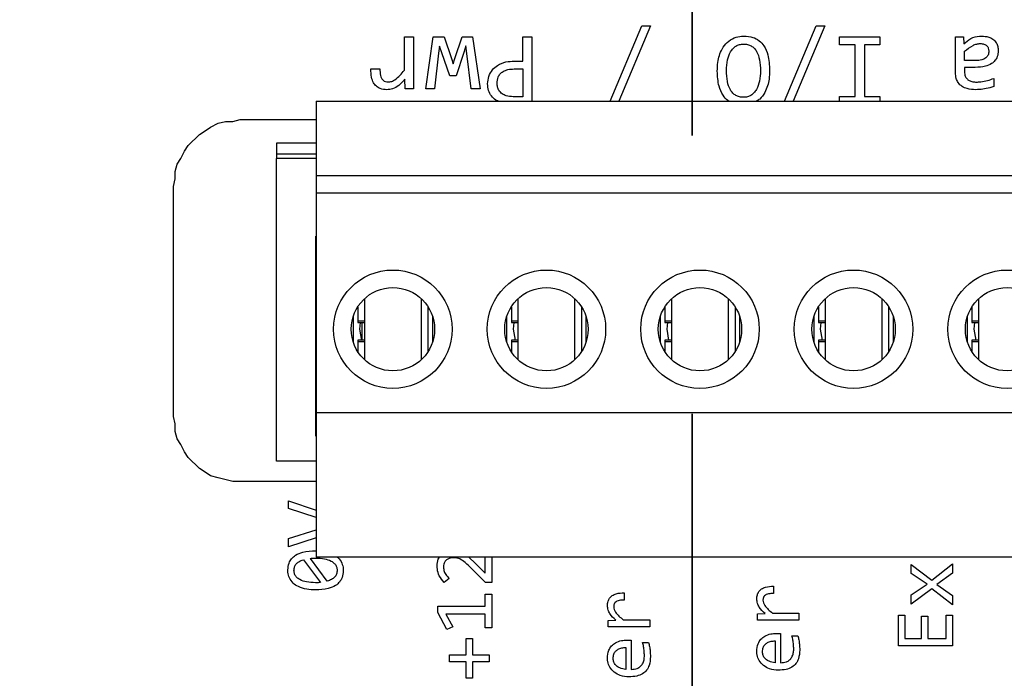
# Model space of a CAD drawing. Header units: millimetres. Extents: x 0 to 420, y 0 to 297.
# Tile 126 of 145: x 207.44 to 211.92, y 193.72 to 196.72. Entities that reach past the tile are written whole.
import ezdxf

# ---------------------------------------------------------------- set-up
doc = ezdxf.new("R2010")
doc.units = ezdxf.units.MM
doc.linetypes.add('PHANTOM', pattern=[12.7, 6.35, -1.27, 1.27, -1.27, 1.27, -1.27])
doc.styles.add('SLDTEXTSTYLE0', font='TXT', dxfattribs={"width": 0.75})
doc.dimstyles.new('SLDDIMSTYLE0', dxfattribs={"dimtxt": 3.5, "dimasz": 3.302, "dimexe": 0, "dimexo": 0.0625, "dimgap": 0.875, "dimtad": 1, "dimlfac": 5, "dimrnd": 1e-09, "dimzin": 12, "dimdsep": 46, "dimtxsty": 'SLDTEXTSTYLE0', "dimsah": 1, "dimcen": 0.09, "dimadec": 0, "dimazin": 3, "dimtfac": 1, "dimtofl": 0, "dimtmove": 0, "dimatfit": 3, "dimfxl": 1, "dimfrac": 2, "dimtolj": 1, "dimtzin": 12, "dimarcsym": 0})

# ---------------------------------------------------------------- blocks, each defined once
blk = doc.blocks.new('_D_2')
at = {"color": 7, "linetype": 'Continuous', "lineweight": 18}
for p, q in [((185.436, 191.7553), (185.436, 250.8462)), ((235.436, 223.7553), (235.436, 250.8462)), ((235.436, 249.8462), (185.436, 249.8462))]:
    blk.add_line(p, q, dxfattribs=at)
for points in [[(185.436, 249.8462), (188.738, 249.3382), (188.738, 250.3542)], [(235.436, 249.8462), (232.134, 250.3542), (232.134, 249.3382)]]:
    blk.add_solid(points, dxfattribs=at)
at = {"color": 7, "linetype": 'Continuous', "lineweight": 18, "insert": (206.5569, 254.3579), "char_height": 3.5, "attachment_point": 1, "style": 'SLDTEXTSTYLE0'}
blk.add_mtext('250', dxfattribs=at)
blk = doc.blocks.new('_D_5')
at = {"color": 7, "linetype": 'Continuous', "lineweight": 18}
for p, q in [((186.436, 221.3553), (271.0027, 221.3553)), ((270.0027, 160.1553), (270.0027, 221.3553)), ((186.436, 160.1553), (271.0027, 160.1553))]:
    blk.add_line(p, q, dxfattribs=at)
for points in [[(270.0027, 221.3553), (269.4947, 218.0533), (270.5107, 218.0533)], [(270.0027, 160.1553), (270.5107, 163.4573), (269.4947, 163.4573)]]:
    blk.add_solid(points, dxfattribs=at)
at = {"color": 7, "linetype": 'Continuous', "lineweight": 18, "insert": (265.491, 186.8762), "char_height": 3.5, "attachment_point": 1, "rotation": 90, "style": 'SLDTEXTSTYLE0'}
blk.add_mtext('306', dxfattribs=at)

msp = doc.modelspace()

# ---------------------------------------------------------------- linework, layer by layer
at = {"color": 7, "linetype": 'PHANTOM', "lineweight": 35}
msp.add_line((210.5017, 243.1863), (210.5017, 142.4764), dxfattribs=at)
at = {"color": 7, "linetype": 'Continuous', "lineweight": 25}
for p, q in [((210.1274, 196.3523), (210.2723, 196.696)), ((210.3114, 196.696), (210.1666, 196.3523)), ((210.2723, 196.696), (210.3114, 196.696)), ((210.9225, 196.3523), (211.0673, 196.696)), ((211.1064, 196.696), (210.9616, 196.3523)), ((211.0673, 196.696), (211.1064, 196.696)), ((209.1896, 196.6453), (209.2309, 196.6453)), ((209.1896, 196.4938), (209.1896, 196.6453)), ((209.2309, 196.6453), (209.2309, 196.4093)), ((209.2868, 196.4093), (209.3213, 196.6453)), ((209.3213, 196.6453), (209.3709, 196.6453)), ((209.3709, 196.6453), (209.405, 196.5464)), ((209.4196, 196.5478), (209.4524, 196.6453)), ((209.4524, 196.6453), (209.5006, 196.6453)), ((209.5006, 196.6453), (209.5345, 196.4093)), ((209.7293, 196.6453), (209.7712, 196.6453)), ((209.7293, 196.5352), (209.7293, 196.6453)), ((209.7712, 196.6453), (209.7712, 196.3523)), ((211.1739, 196.6453), (211.3579, 196.6453)), ((211.1739, 196.6095), (211.1739, 196.6453)), ((211.3579, 196.6453), (211.3579, 196.6095)), ((211.7023, 196.6453), (211.7389, 196.6453)), ((211.7023, 196.4825), (211.7023, 196.6453)), ((211.7389, 196.6453), (211.7398, 196.6137)), ((209.3491, 196.604), (209.3458, 196.571)), ((209.3599, 196.5729), (209.3491, 196.604)), ((209.4706, 196.6054), (209.4607, 196.5743)), ((209.475, 196.5696), (209.4706, 196.6054)), ((211.2447, 196.6095), (211.1739, 196.6095)), ((211.2447, 196.3732), (211.2447, 196.6095)), ((211.2871, 196.6095), (211.2871, 196.3732)), ((211.3579, 196.6095), (211.2871, 196.6095)), ((209.3458, 196.571), (209.3273, 196.4093)), ((209.3968, 196.4679), (209.3599, 196.5729)), ((209.4607, 196.5743), (209.4262, 196.4679)), ((209.4946, 196.4093), (209.475, 196.5696)), ((211.7433, 196.5379), (211.7433, 196.5798)), ((209.405, 196.5464), (209.4116, 196.5225)), ((209.4116, 196.5225), (209.4196, 196.5478)), ((209.6913, 196.5352), (209.7293, 196.5352)), ((211.7954, 196.5379), (211.7433, 196.5379)), ((209.037, 196.4993), (209.0783, 196.4993)), ((209.4262, 196.4679), (209.3968, 196.4679)), ((209.6902, 196.4993), (209.7293, 196.4993)), ((209.7293, 196.4993), (209.7293, 196.3726)), ((211.7433, 196.5065), (211.7433, 196.4858)), ((211.7924, 196.5065), (211.7433, 196.5065)), ((209.1935, 196.4093), (209.1924, 196.4528)), ((211.8772, 196.4566), (211.8772, 196.4197)), ((209.2309, 196.4093), (209.1935, 196.4093)), ((209.3273, 196.4093), (209.2868, 196.4093)), ((209.5345, 196.4093), (209.4946, 196.4093)), ((208.7873, 196.3523), (214.3873, 196.3523)), ((208.7873, 196.3523), (208.7873, 196.0123)), ((209.7293, 196.3726), (209.6863, 196.3726)), ((211.1739, 196.3732), (211.2447, 196.3732)), ((211.1739, 196.3523), (211.1739, 196.3732)), ((211.2871, 196.3732), (211.3579, 196.3732)), ((211.3579, 196.3732), (211.3579, 196.3523)), ((208.3063, 196.2346), (208.3402, 196.2516)), ((208.3402, 196.2516), (208.374, 196.26)), ((208.374, 196.26), (208.4079, 196.26)), ((208.4079, 196.26), (208.4418, 196.2685)), ((208.4418, 196.2685), (208.7873, 196.2685)), ((208.2047, 196.15), (208.2555, 196.2008)), ((208.2555, 196.2008), (208.2809, 196.2177)), ((208.2809, 196.2177), (208.3063, 196.2346)), ((208.7873, 196.1607), (208.6065, 196.1607)), ((208.6065, 196.1607), (208.6065, 196.1107)), ((208.1708, 196.0907), (208.1878, 196.1246)), ((208.1878, 196.1246), (208.2047, 196.15)), ((208.6065, 196.1107), (208.6065, 196.0907)), ((208.7873, 196.1107), (208.6065, 196.1107)), ((208.1454, 196.0314), (208.1539, 196.0653)), ((208.1539, 196.0653), (208.1708, 196.0907)), ((208.6065, 194.7107), (208.6065, 196.0907)), ((208.1454, 195.9976), (208.1454, 196.0314)), ((208.137, 195.9637), (208.1454, 195.9976)), ((214.3873, 196.0123), (208.7873, 196.0123)), ((208.7873, 196.0123), (208.7873, 195.9323)), ((208.137, 194.9138), (208.137, 195.9637)), ((208.7873, 195.9323), (208.7873, 194.9323)), ((214.3873, 195.9323), (208.7873, 195.9323)), ((208.7865, 195.7374), (208.7873, 195.7374)), ((208.7865, 194.8239), (208.7865, 195.7374)), ((208.7865, 195.7107), (208.7873, 195.7107)), ((209.0073, 195.4509), (209.0073, 195.1737)), ((209.2673, 195.1737), (209.2673, 195.4509)), ((209.7073, 195.4509), (209.7073, 195.1737)), ((209.9673, 195.1737), (209.9673, 195.4509)), ((210.4073, 195.4509), (210.4073, 195.1737)), ((210.6673, 195.1737), (210.6673, 195.4509)), ((211.1073, 195.4509), (211.1073, 195.1737)), ((211.3673, 195.1737), (211.3673, 195.4509)), ((211.8073, 195.4509), (211.8073, 195.1737)), ((208.9773, 195.4148), (208.9773, 195.3489)), ((209.2973, 195.4148), (209.2973, 195.2098)), ((209.6773, 195.4148), (209.6773, 195.3489)), ((209.9973, 195.4148), (209.9973, 195.2098)), ((210.3773, 195.4148), (210.3773, 195.3489)), ((210.6973, 195.4148), (210.6973, 195.2098)), ((211.0773, 195.4148), (211.0773, 195.3489)), ((211.3973, 195.4148), (211.3973, 195.2098)), ((211.7773, 195.4148), (211.7773, 195.3489)), ((208.9573, 195.2515), (208.9573, 195.3731)), ((208.9773, 195.3489), (208.9773, 195.3423)), ((208.9773, 195.3423), (209.0073, 195.3423)), ((208.9965, 195.3423), (208.9965, 195.2623)), ((209.3173, 195.3731), (209.3173, 195.2515)), ((209.6573, 195.2515), (209.6573, 195.3731)), ((209.6773, 195.3489), (209.6773, 195.3423)), ((209.6773, 195.3423), (209.7073, 195.3423)), ((210.0173, 195.3731), (210.0173, 195.2515)), ((210.3573, 195.2515), (210.3573, 195.3731)), ((210.3773, 195.3489), (210.3773, 195.3423)), ((210.3773, 195.3423), (210.4073, 195.3423)), ((210.7173, 195.3731), (210.7173, 195.2515)), ((211.0573, 195.2515), (211.0573, 195.3731)), ((211.0773, 195.3489), (211.0773, 195.3423)), ((211.0773, 195.3423), (211.1073, 195.3423)), ((211.4173, 195.3731), (211.4173, 195.2515)), ((211.7573, 195.2515), (211.7573, 195.3731)), ((211.7773, 195.3489), (211.7773, 195.3423)), ((211.7773, 195.3423), (211.8073, 195.3423)), ((209.0073, 195.2623), (208.9773, 195.2623)), ((208.9773, 195.2623), (208.9773, 195.2557)), ((208.9773, 195.2557), (208.9773, 195.2098)), ((209.7073, 195.2623), (209.6773, 195.2623)), ((209.6773, 195.2623), (209.6773, 195.2557)), ((209.6773, 195.2557), (209.6773, 195.2098)), ((210.4073, 195.2623), (210.3773, 195.2623)), ((210.3773, 195.2623), (210.3773, 195.2557)), ((210.3773, 195.2557), (210.3773, 195.2098)), ((211.1073, 195.2623), (211.0773, 195.2623)), ((211.0773, 195.2623), (211.0773, 195.2557)), ((211.0773, 195.2557), (211.0773, 195.2098)), ((211.8073, 195.2623), (211.7773, 195.2623)), ((211.7773, 195.2623), (211.7773, 195.2557)), ((211.7773, 195.2557), (211.7773, 195.2098)), ((208.1454, 194.88), (208.137, 194.9138)), ((208.7873, 194.9323), (214.3873, 194.9323)), ((208.7873, 194.9323), (208.7873, 194.2723)), ((208.1454, 194.8461), (208.1454, 194.88)), ((208.7865, 194.8507), (208.7873, 194.8507)), ((208.1539, 194.8122), (208.1454, 194.8461)), ((208.1708, 194.7868), (208.1539, 194.8122)), ((208.7873, 194.8239), (208.7865, 194.8239)), ((208.1878, 194.753), (208.1708, 194.7868)), ((208.2047, 194.7276), (208.1878, 194.753)), ((208.2555, 194.6768), (208.2047, 194.7276)), ((208.2809, 194.6598), (208.2555, 194.6768)), ((208.7873, 194.7107), (208.6065, 194.7107)), ((208.3063, 194.6429), (208.2809, 194.6598)), ((208.3402, 194.6344), (208.3063, 194.6429)), ((208.4079, 194.6175), (208.3402, 194.6344)), ((208.7873, 194.6175), (208.4079, 194.6175)), ((208.662, 194.5297), (208.7873, 194.487)), ((208.662, 194.4938), (208.662, 194.5297)), ((208.7873, 194.4536), (208.662, 194.4938)), ((208.662, 194.3569), (208.7873, 194.3971)), ((208.7873, 194.3608), (208.662, 194.3192)), ((208.662, 194.3192), (208.662, 194.3569)), ((208.8383, 194.163), (208.7612, 194.267)), ((214.3873, 194.2723), (208.7873, 194.2723)), ((209.4833, 194.2723), (209.5139, 194.2436)), ((209.5573, 194.1991), (209.5573, 194.2723)), ((209.5886, 194.2723), (209.5886, 194.1566)), ((208.7299, 194.2608), (208.8068, 194.1566)), ((209.5139, 194.2436), (209.5573, 194.1991)), ((211.4998, 194.2391), (211.5945, 194.1681)), ((211.4998, 194.1985), (211.4998, 194.2391)), ((211.5945, 194.1681), (211.6886, 194.2421)), ((211.6886, 194.2421), (211.6886, 194.1987)), ((209.3933, 194.1755), (209.3715, 194.1575)), ((209.5593, 194.1566), (209.496, 194.22)), ((211.5725, 194.1498), (211.4998, 194.1985)), ((211.6886, 194.1987), (211.6168, 194.1476)), ((209.5886, 194.1566), (209.5593, 194.1566)), ((210.8718, 194.1396), (210.8718, 194.1065)), ((211.4998, 194.1), (211.5725, 194.1498)), ((211.6168, 194.1476), (211.6886, 194.0971)), ((209.5582, 194.1043), (209.5886, 194.1043)), ((209.5582, 194.0495), (209.5582, 194.1043)), ((209.5886, 194.1043), (209.5886, 193.9499)), ((210.1912, 194.1094), (210.1912, 194.0763)), ((211.5939, 194.1282), (211.4998, 194.0581)), ((211.4998, 194.0581), (211.4998, 194.1)), ((211.6886, 194.0548), (211.5939, 194.1282)), ((211.6886, 194.0971), (211.6886, 194.0548)), ((209.3416, 194.0204), (209.3416, 194.0495)), ((209.3416, 194.0495), (209.5582, 194.0495)), ((209.3828, 193.9421), (209.3416, 194.0204)), ((209.3786, 194.0131), (209.4105, 193.9543)), ((209.5582, 194.0131), (209.3786, 194.0131)), ((209.5582, 193.9499), (209.5582, 194.0131)), ((210.7998, 194.0144), (210.8346, 194.0153)), ((210.7998, 193.9845), (210.7998, 194.0144)), ((210.8674, 194.0175), (210.9886, 194.0175)), ((210.9886, 194.0175), (210.9886, 193.9845)), ((211.4427, 194.0074), (211.4709, 194.0074)), ((211.4427, 193.8675), (211.4427, 194.0074)), ((211.4709, 194.0074), (211.4709, 193.901)), ((211.5471, 194.0032), (211.5754, 194.0032)), ((211.5471, 193.901), (211.5471, 194.0032)), ((211.5754, 194.0032), (211.5754, 193.901)), ((211.66, 194.0074), (211.6886, 194.0074)), ((211.66, 193.901), (211.66, 194.0074)), ((211.6886, 194.0074), (211.6886, 193.8675)), ((209.4105, 193.9543), (209.3828, 193.9421)), ((210.1191, 193.9842), (210.1539, 193.9851)), ((210.1191, 193.9542), (210.1191, 193.9842)), ((210.308, 193.9542), (210.1191, 193.9542)), ((210.1868, 193.9873), (210.308, 193.9873)), ((210.308, 193.9873), (210.308, 193.9542)), ((210.9886, 193.9845), (210.7998, 193.9845)), ((209.5886, 193.9499), (209.5582, 193.9499)), ((210.9047, 193.9236), (210.9047, 193.7907)), ((210.9565, 193.9142), (210.9833, 193.9142)), ((209.4716, 193.9011), (209.5002, 193.9011)), ((209.4716, 193.8271), (209.4716, 193.9011)), ((209.5002, 193.9011), (209.5002, 193.8271)), ((210.224, 193.8934), (210.224, 193.7605)), ((210.2758, 193.8839), (210.3027, 193.8839)), ((210.8795, 193.8901), (210.8795, 193.7907)), ((211.6886, 193.8675), (211.4427, 193.8675)), ((211.4709, 193.901), (211.5471, 193.901)), ((211.5754, 193.901), (211.66, 193.901)), ((209.3953, 193.7947), (209.3953, 193.8271)), ((209.3953, 193.8271), (209.4716, 193.8271)), ((209.5002, 193.8271), (209.5769, 193.8271)), ((209.5769, 193.8271), (209.5769, 193.7947)), ((210.1989, 193.8599), (210.1989, 193.7605)), ((209.4716, 193.7947), (209.3953, 193.7947)), ((209.4716, 193.7206), (209.4716, 193.7947)), ((209.5002, 193.7947), (209.5002, 193.7206)), ((209.5769, 193.7947), (209.5002, 193.7947)), ((209.5002, 193.7206), (209.4716, 193.7206))]:
    msp.add_line(p, q, dxfattribs=at)
at = {"color": 1, "linetype": 'Continuous', "lineweight": 25}
for p, q in [((208.7873, 196.0907), (208.6065, 196.0907)), ((209.0073, 195.3489), (208.9773, 195.3489)), ((209.7073, 195.3489), (209.6773, 195.3489)), ((210.4073, 195.3489), (210.3773, 195.3489)), ((211.1073, 195.3489), (211.0773, 195.3489)), ((211.8073, 195.3489), (211.7773, 195.3489)), ((208.9773, 195.2557), (209.0073, 195.2557)), ((209.6773, 195.2557), (209.7073, 195.2557)), ((210.3773, 195.2557), (210.4073, 195.2557)), ((211.0773, 195.2557), (211.1073, 195.2557)), ((211.7773, 195.2557), (211.8073, 195.2557))]:
    msp.add_line(p, q, dxfattribs=at)
at = {"color": 7, "linetype": 'Continuous', "lineweight": 25, "flags": 128}
for points in [[(208.9965, 195.2606), (208.9873, 195.3123), (208.9903, 195.3423)], [(209.6959, 195.2623), (209.6873, 195.3123), (209.6903, 195.3423)], [(210.3959, 195.2623), (210.3873, 195.3123), (210.3903, 195.3423)], [(211.0959, 195.2623), (211.0873, 195.3123), (211.0903, 195.3423)], [(211.7959, 195.2623), (211.7873, 195.3123), (211.7903, 195.3423)]]:
    msp.add_lwpolyline(points, dxfattribs=at)
at = {"color": 7, "linetype": 'Continuous', "lineweight": 25}
for centre, radius in [((209.1373, 195.3123), 0.27), ((209.8373, 195.3123), 0.27), ((210.5373, 195.3123), 0.27), ((211.2373, 195.3123), 0.27), ((211.9373, 195.3123), 0.27), ((209.1373, 195.3123), 0.19), ((209.8373, 195.3123), 0.19), ((210.5373, 195.3123), 0.19), ((211.2373, 195.3123), 0.19), ((211.9373, 195.3123), 0.19)]:
    msp.add_circle(centre, radius, dxfattribs=at)
for points, knots in [([(210.6163, 196.4894), (210.6168, 196.5028), (210.6178, 196.5373), (210.6319, 196.5837), (210.6597, 196.6221), (210.6916, 196.6423), (210.7192, 196.649), (210.7344, 196.6494), (210.7381, 196.6495)], [0, 0, 0, 0, 0.177791, 0.45959, 0.628399, 0.798286, 0.950276, 1, 1, 1, 1]), ([(210.7381, 196.6495), (210.7517, 196.6485), (210.7761, 196.6468), (210.8078, 196.6298), (210.8326, 196.6025), (210.8519, 196.5559), (210.8538, 196.517), (210.8549, 196.493)], [0, 0, 0, 0, 0.183015, 0.329082, 0.475179, 0.676052, 1, 1, 1, 1]), ([(211.7398, 196.6137), (211.75, 196.6226), (211.7706, 196.6405), (211.8009, 196.6489), (211.8176, 196.6494), (211.8208, 196.6495)], [0, 0, 0, 0, 0.445562, 0.895712, 1, 1, 1, 1]), ([(211.8208, 196.6495), (211.8318, 196.6488), (211.8502, 196.6478), (211.8737, 196.6363), (211.8883, 196.6207), (211.8959, 196.6017), (211.8966, 196.5888), (211.8971, 196.5823)], [0, 0, 0, 0, 0.2856768, 0.4754075, 0.6668565, 0.8285594, 1, 1, 1, 1]), ([(210.6582, 196.4925), (210.6589, 196.5086), (210.6601, 196.538), (210.6722, 196.5722), (210.687, 196.5929), (210.7008, 196.6044), (210.7174, 196.6119), (210.7296, 196.6127), (210.7359, 196.6131)], [0, 0, 0, 0, 0.300606, 0.5491, 0.665649, 0.773467, 0.882143, 1, 1, 1, 1]), ([(210.7359, 196.6131), (210.7421, 196.6128), (210.7541, 196.6121), (210.7709, 196.6053), (210.7849, 196.5942), (210.7999, 196.5736), (210.8113, 196.5381), (210.8124, 196.5078), (210.813, 196.4908)], [0, 0, 0, 0, 0.1146731, 0.2209126, 0.3269741, 0.4412088, 0.6863856, 1, 1, 1, 1]), ([(211.7433, 196.5798), (211.7556, 196.5898), (211.7726, 196.6036), (211.7979, 196.6137), (211.8091, 196.6148), (211.8141, 196.6153)], [0, 0, 0, 0, 0.583999, 0.811516, 1, 1, 1, 1]), ([(211.8141, 196.6153), (211.8202, 196.615), (211.8289, 196.6145), (211.8391, 196.6098), (211.8448, 196.6054), (211.849, 196.6002), (211.8529, 196.5923), (211.8535, 196.5855), (211.8538, 196.5809)], [0, 0, 0, 0, 0.304363, 0.43455, 0.557565, 0.663002, 0.768992, 1, 1, 1, 1]), ([(211.8971, 196.5823), (211.8963, 196.5732), (211.895, 196.557), (211.8829, 196.5367), (211.8644, 196.5207), (211.8335, 196.5083), (211.8079, 196.5072), (211.7924, 196.5065)], [0, 0, 0, 0, 0.184652, 0.329876, 0.474712, 0.682178, 1, 1, 1, 1]), ([(211.8538, 196.5809), (211.8537, 196.5777), (211.8534, 196.5716), (211.8507, 196.5629), (211.8462, 196.5555), (211.8398, 196.5491), (211.8314, 196.544), (211.8166, 196.5388), (211.8042, 196.5383), (211.7954, 196.5379)], [0, 0, 0, 0, 0.116516, 0.223432, 0.326255, 0.431113, 0.549902, 0.681589, 1, 1, 1, 1]), ([(209.5692, 196.4321), (209.5703, 196.4434), (209.5725, 196.4661), (209.5894, 196.4957), (209.6166, 196.5188), (209.6517, 196.5333), (209.6783, 196.5346), (209.6913, 196.5352)], [0, 0, 0, 0, 0.189396, 0.379251, 0.553483, 0.783858, 1, 1, 1, 1]), ([(209.11, 196.4048), (209.0996, 196.4056), (209.0823, 196.407), (209.0615, 196.4196), (209.0471, 196.4374), (209.0375, 196.4648), (209.0372, 196.4866), (209.037, 196.4993)], [0, 0, 0, 0, 0.226452, 0.374478, 0.522484, 0.721767, 1, 1, 1, 1]), ([(209.0783, 196.4993), (209.0784, 196.4895), (209.0785, 196.4754), (209.0843, 196.4575), (209.0922, 196.4474), (209.1035, 196.441), (209.1117, 196.4404), (209.116, 196.4401)], [0, 0, 0, 0, 0.365562, 0.529049, 0.694461, 0.837321, 1, 1, 1, 1]), ([(209.116, 196.4401), (209.1215, 196.4406), (209.1325, 196.4417), (209.1511, 196.4524), (209.1702, 196.47), (209.1831, 196.4858), (209.1896, 196.4938)], [0, 0, 0, 0, 0.172514, 0.350225, 0.67064, 1, 1, 1, 1]), ([(209.6127, 196.4338), (209.6134, 196.4434), (209.6145, 196.4589), (209.6256, 196.4775), (209.6409, 196.4899), (209.6632, 196.4981), (209.6807, 196.4989), (209.6902, 196.4993)], [0, 0, 0, 0, 0.247931, 0.396839, 0.545871, 0.754592, 1, 1, 1, 1]), ([(210.67, 196.3523), (210.6682, 196.3533), (210.6565, 196.3592), (210.6387, 196.3825), (210.6191, 196.4278), (210.6174, 196.4662), (210.6163, 196.4894)], [0, 0, 0, 0, 0.041324, 0.256165, 0.549371, 1, 1, 1, 1]), ([(210.7359, 196.3701), (210.7296, 196.3705), (210.7174, 196.3712), (210.7005, 196.3779), (210.6863, 196.3891), (210.6714, 196.4098), (210.6599, 196.4452), (210.6588, 196.4755), (210.6582, 196.4925)], [0, 0, 0, 0, 0.116028, 0.223063, 0.329434, 0.443657, 0.688708, 1, 1, 1, 1]), ([(210.813, 196.4908), (210.8123, 196.4751), (210.8109, 196.4458), (210.7993, 196.4112), (210.7842, 196.3899), (210.7702, 196.3784), (210.7538, 196.3713), (210.742, 196.3705), (210.7359, 196.3701)], [0, 0, 0, 0, 0.294312, 0.549959, 0.670014, 0.779476, 0.886558, 1, 1, 1, 1]), ([(210.8549, 196.493), (210.8545, 196.4796), (210.8534, 196.4448), (210.8389, 196.3991), (210.8159, 196.3646), (210.7994, 196.3553), (210.794, 196.3523)], [0, 0, 0, 0, 0.250137, 0.649418, 0.885372, 1, 1, 1, 1]), ([(211.7946, 196.4048), (211.7811, 196.4056), (211.7593, 196.4067), (211.7313, 196.4186), (211.7141, 196.4354), (211.7037, 196.4578), (211.7028, 196.4737), (211.7023, 196.4825)], [0, 0, 0, 0, 0.294196, 0.473046, 0.653477, 0.80812, 1, 1, 1, 1]), ([(211.7433, 196.4858), (211.7439, 196.4794), (211.7448, 196.4682), (211.7534, 196.4546), (211.7652, 196.445), (211.7808, 196.4402), (211.7921, 196.4398), (211.7976, 196.4396)], [0, 0, 0, 0, 0.237518, 0.409463, 0.58153, 0.793858, 1, 1, 1, 1]), ([(209.1924, 196.4528), (209.1834, 196.4428), (209.1673, 196.4249), (209.1381, 196.4078), (209.1187, 196.4058), (209.11, 196.4048)], [0, 0, 0, 0, 0.409095, 0.734254, 1, 1, 1, 1]), ([(209.6194, 196.3523), (209.6152, 196.3538), (209.6021, 196.3583), (209.5855, 196.3755), (209.5711, 196.4014), (209.5699, 196.4215), (209.5692, 196.4321)], [0, 0, 0, 0, 0.132584, 0.409147, 0.685942, 1, 1, 1, 1]), ([(209.6863, 196.3726), (209.6751, 196.3733), (209.6572, 196.3743), (209.6345, 196.3851), (209.6206, 196.3994), (209.6137, 196.4167), (209.613, 196.4282), (209.6127, 196.4338)], [0, 0, 0, 0, 0.306697, 0.494197, 0.683188, 0.844482, 1, 1, 1, 1]), ([(211.8772, 196.4197), (211.8709, 196.4176), (211.8545, 196.4122), (211.8268, 196.4063), (211.8054, 196.4054), (211.7946, 196.4048)], [0, 0, 0, 0, 0.237324, 0.61533, 1, 1, 1, 1]), ([(211.7976, 196.4396), (211.8043, 196.4398), (211.8212, 196.4403), (211.8481, 196.446), (211.8674, 196.4531), (211.8772, 196.4566)], [0, 0, 0, 0, 0.244627, 0.618564, 1, 1, 1, 1]), ([(208.6585, 194.2141), (208.6594, 194.2247), (208.6609, 194.2432), (208.6745, 194.2664), (208.6961, 194.2846), (208.7336, 194.2994), (208.7654, 194.3007), (208.785, 194.3016)], [0, 0, 0, 0, 0.1814695, 0.3172023, 0.4527165, 0.663295, 1, 1, 1, 1]), ([(208.7612, 194.267), (208.7645, 194.2673), (208.7703, 194.2679), (208.7786, 194.2685), (208.7836, 194.2685), (208.7861, 194.2685)], [0, 0, 0, 0, 0.400672, 0.700106, 1, 1, 1, 1]), ([(208.7861, 194.2685), (208.7995, 194.268), (208.8235, 194.2671), (208.8525, 194.2579), (208.8703, 194.2455), (208.8798, 194.2324), (208.883, 194.2208), (208.8832, 194.2141), (208.8832, 194.2123)], [0, 0, 0, 0, 0.321971, 0.577085, 0.717888, 0.837925, 0.958173, 1, 1, 1, 1]), ([(208.8838, 194.2723), (208.8851, 194.2715), (208.8945, 194.2652), (208.9052, 194.247), (208.9109, 194.2258), (208.9112, 194.2137), (208.9112, 194.2104)], [0, 0, 0, 0, 0.063979, 0.484014, 0.855978, 1, 1, 1, 1]), ([(209.3391, 194.2317), (209.3396, 194.2426), (209.3403, 194.2572), (209.3479, 194.2693), (209.3499, 194.2723)], [0, 0, 0, 0, 0.747234, 1, 1, 1, 1]), ([(209.4132, 194.2699), (209.4064, 194.2693), (209.3953, 194.2684), (209.3816, 194.261), (209.3735, 194.2516), (209.3689, 194.2399), (209.3684, 194.2317), (209.3682, 194.2273)], [0, 0, 0, 0, 0.289871, 0.470388, 0.652299, 0.811018, 1, 1, 1, 1]), ([(209.496, 194.22), (209.4866, 194.2294), (209.47, 194.2459), (209.4448, 194.2649), (209.425, 194.2696), (209.4153, 194.2698), (209.4132, 194.2699)], [0, 0, 0, 0, 0.402415, 0.705995, 0.937104, 1, 1, 1, 1]), ([(208.6864, 194.2123), (208.6869, 194.2179), (208.6879, 194.2285), (208.6964, 194.2421), (208.7102, 194.2539), (208.7224, 194.2582), (208.7299, 194.2608)], [0, 0, 0, 0, 0.2339202, 0.4514784, 0.6644072, 1, 1, 1, 1]), ([(209.3715, 194.1575), (209.3631, 194.167), (209.3478, 194.1845), (209.3398, 194.2119), (209.3393, 194.227), (209.3391, 194.2317)], [0, 0, 0, 0, 0.455564, 0.829208, 1, 1, 1, 1]), ([(209.3682, 194.2273), (209.3688, 194.2205), (209.37, 194.2068), (209.3802, 194.1893), (209.3891, 194.1799), (209.3933, 194.1755)], [0, 0, 0, 0, 0.342724, 0.690304, 1, 1, 1, 1]), ([(208.785, 194.1229), (208.7716, 194.1234), (208.7447, 194.1245), (208.7092, 194.1349), (208.6813, 194.1531), (208.6645, 194.1765), (208.6589, 194.1983), (208.6586, 194.2105), (208.6585, 194.2141)], [0, 0, 0, 0, 0.228896, 0.458846, 0.62401, 0.790338, 0.938507, 1, 1, 1, 1]), ([(208.7839, 194.1559), (208.7704, 194.1564), (208.7464, 194.1573), (208.7173, 194.1665), (208.6995, 194.1789), (208.69, 194.1919), (208.6867, 194.2036), (208.6865, 194.2105), (208.6864, 194.2123)], [0, 0, 0, 0, 0.320824, 0.576212, 0.716277, 0.835543, 0.955023, 1, 1, 1, 1]), ([(208.9112, 194.2104), (208.9103, 194.1998), (208.9088, 194.1813), (208.895, 194.1581), (208.8735, 194.1399), (208.8361, 194.125), (208.8044, 194.1237), (208.785, 194.1229)], [0, 0, 0, 0, 0.1808786, 0.3176864, 0.454189, 0.6647568, 1, 1, 1, 1]), ([(208.8832, 194.2123), (208.8827, 194.2064), (208.8818, 194.1952), (208.8719, 194.1804), (208.8572, 194.1692), (208.8448, 194.1651), (208.8383, 194.163)], [0, 0, 0, 0, 0.244287, 0.461509, 0.71544, 1, 1, 1, 1]), ([(208.8068, 194.1566), (208.8034, 194.1564), (208.798, 194.156), (208.7903, 194.1559), (208.786, 194.1559), (208.7839, 194.1559)], [0, 0, 0, 0, 0.4361779, 0.7180733, 1, 1, 1, 1]), ([(210.7962, 194.0812), (210.7967, 194.088), (210.7974, 194.1002), (210.8053, 194.1165), (210.8181, 194.129), (210.8407, 194.139), (210.8596, 194.1394), (210.8718, 194.1396)], [0, 0, 0, 0, 0.184999, 0.335077, 0.485479, 0.667259, 1, 1, 1, 1]), ([(210.1156, 194.051), (210.116, 194.0577), (210.1168, 194.07), (210.1246, 194.0863), (210.1374, 194.0987), (210.16, 194.1087), (210.1789, 194.1091), (210.1912, 194.1094)], [0, 0, 0, 0, 0.185001, 0.335078, 0.485498, 0.667255, 1, 1, 1, 1]), ([(210.8718, 194.1065), (210.8644, 194.1065), (210.8533, 194.1064), (210.8396, 194.1022), (210.8314, 194.0965), (210.8264, 194.089), (210.8246, 194.0819), (210.8245, 194.0778), (210.8245, 194.0764)], [0, 0, 0, 0, 0.346331, 0.519631, 0.66262, 0.80627, 0.934336, 1, 1, 1, 1]), ([(210.1539, 193.9851), (210.1439, 193.9942), (210.1293, 194.0076), (210.1175, 194.0316), (210.1162, 194.0443), (210.1156, 194.051)], [0, 0, 0, 0, 0.513639, 0.747706, 1, 1, 1, 1]), ([(210.1912, 194.0763), (210.1837, 194.0763), (210.1726, 194.0762), (210.1589, 194.072), (210.1507, 194.0663), (210.1457, 194.0588), (210.1439, 194.0517), (210.1438, 194.0475), (210.1438, 194.0461)], [0, 0, 0, 0, 0.346335, 0.519637, 0.662609, 0.806273, 0.934341, 1, 1, 1, 1]), ([(210.1438, 194.0461), (210.1442, 194.0417), (210.1451, 194.0328), (210.1537, 194.018), (210.1678, 194.0027), (210.1804, 193.9925), (210.1868, 193.9873)], [0, 0, 0, 0, 0.174648, 0.352576, 0.671921, 1, 1, 1, 1]), ([(210.8346, 194.0153), (210.8246, 194.0245), (210.81, 194.0378), (210.7981, 194.0618), (210.7969, 194.0746), (210.7962, 194.0812)], [0, 0, 0, 0, 0.513629, 0.747705, 1, 1, 1, 1]), ([(210.8245, 194.0764), (210.8249, 194.072), (210.8258, 194.0631), (210.8344, 194.0482), (210.8484, 194.0329), (210.861, 194.0227), (210.8674, 194.0175)], [0, 0, 0, 0, 0.1746426, 0.3525604, 0.6718917, 1, 1, 1, 1]), ([(210.7962, 193.8423), (210.7972, 193.8544), (210.7989, 193.8744), (210.8136, 193.8986), (210.8337, 193.9146), (210.8584, 193.9231), (210.8762, 193.9239), (210.8842, 193.9243)], [0, 0, 0, 0, 0.264737, 0.436323, 0.608279, 0.823063, 1, 1, 1, 1]), ([(210.8842, 193.9243), (210.8876, 193.9243), (210.8927, 193.9242), (210.8995, 193.9239), (210.903, 193.9237), (210.9047, 193.9236)], [0, 0, 0, 0, 0.499812, 0.749879, 1, 1, 1, 1]), ([(210.9646, 193.8538), (210.9644, 193.8604), (210.964, 193.8739), (210.9614, 193.8942), (210.9581, 193.9075), (210.9565, 193.9142)], [0, 0, 0, 0, 0.327792, 0.662615, 1, 1, 1, 1]), ([(210.9833, 193.9142), (210.9849, 193.9077), (210.9881, 193.8947), (210.9913, 193.8729), (210.9917, 193.8576), (210.9919, 193.8489)], [0, 0, 0, 0, 0.30355, 0.606919, 1, 1, 1, 1]), ([(210.1156, 193.8121), (210.1166, 193.8242), (210.1182, 193.8442), (210.133, 193.8684), (210.1531, 193.8843), (210.1777, 193.8929), (210.1955, 193.8937), (210.2035, 193.8941)], [0, 0, 0, 0, 0.264733, 0.436318, 0.608281, 0.823053, 1, 1, 1, 1]), ([(210.2035, 193.8941), (210.2069, 193.894), (210.212, 193.894), (210.2189, 193.8937), (210.2223, 193.8935), (210.224, 193.8934)], [0, 0, 0, 0, 0.499739, 0.749879, 1, 1, 1, 1]), ([(210.2839, 193.8235), (210.2837, 193.8302), (210.2833, 193.8437), (210.2807, 193.8639), (210.2774, 193.8772), (210.2758, 193.8839)], [0, 0, 0, 0, 0.327794, 0.662623, 1, 1, 1, 1]), ([(210.3027, 193.8839), (210.3043, 193.8774), (210.3074, 193.8645), (210.3106, 193.8426), (210.311, 193.8273), (210.3113, 193.8187)], [0, 0, 0, 0, 0.303542, 0.606918, 1, 1, 1, 1]), ([(210.8225, 193.8408), (210.823, 193.8476), (210.8239, 193.8593), (210.8326, 193.8738), (210.8449, 193.8838), (210.8612, 193.89), (210.8734, 193.8901), (210.8795, 193.8901)], [0, 0, 0, 0, 0.236842, 0.405396, 0.574132, 0.785145, 1, 1, 1, 1]), ([(210.1418, 193.8105), (210.1423, 193.8174), (210.1432, 193.8291), (210.1519, 193.8435), (210.1642, 193.8536), (210.1805, 193.8597), (210.1927, 193.8598), (210.1989, 193.8599)], [0, 0, 0, 0, 0.236843, 0.405409, 0.574129, 0.785127, 1, 1, 1, 1]), ([(210.3113, 193.8187), (210.3104, 193.8051), (210.3091, 193.7833), (210.295, 193.7562), (210.2753, 193.7387), (210.2471, 193.728), (210.2257, 193.7269), (210.2139, 193.7263)], [0, 0, 0, 0, 0.263772, 0.422385, 0.581907, 0.768731, 1, 1, 1, 1]), ([(210.224, 193.7605), (210.2331, 193.7611), (210.2477, 193.7622), (210.2654, 193.7725), (210.2768, 193.7863), (210.2831, 193.8041), (210.2837, 193.8171), (210.2839, 193.8235)], [0, 0, 0, 0, 0.271609, 0.438405, 0.60553, 0.805116, 1, 1, 1, 1]), ([(210.8945, 193.7566), (210.8809, 193.7577), (210.857, 193.7597), (210.8262, 193.7761), (210.8061, 193.7988), (210.7971, 193.8225), (210.7965, 193.837), (210.7962, 193.8423)], [0, 0, 0, 0, 0.2785867, 0.4897991, 0.7022127, 0.8908019, 1, 1, 1, 1]), ([(210.8795, 193.7907), (210.8701, 193.7922), (210.8549, 193.7945), (210.8366, 193.806), (210.8263, 193.8197), (210.8227, 193.8322), (210.8225, 193.839), (210.8225, 193.8408)], [0, 0, 0, 0, 0.33747, 0.545328, 0.754938, 0.937095, 1, 1, 1, 1]), ([(210.9919, 193.8489), (210.9911, 193.8353), (210.9898, 193.8135), (210.9757, 193.7865), (210.956, 193.769), (210.9278, 193.7582), (210.9064, 193.7572), (210.8945, 193.7566)], [0, 0, 0, 0, 0.263772, 0.422385, 0.581915, 0.76874, 1, 1, 1, 1]), ([(210.9047, 193.7907), (210.9137, 193.7914), (210.9283, 193.7924), (210.946, 193.8027), (210.9574, 193.8165), (210.9638, 193.8343), (210.9643, 193.8473), (210.9646, 193.8538)], [0, 0, 0, 0, 0.27161, 0.438406, 0.605531, 0.805113, 1, 1, 1, 1]), ([(210.2139, 193.7263), (210.2003, 193.7275), (210.1764, 193.7295), (210.1456, 193.7459), (210.1254, 193.7685), (210.1164, 193.7923), (210.1158, 193.8068), (210.1156, 193.8121)], [0, 0, 0, 0, 0.278591, 0.489789, 0.702205, 0.890802, 1, 1, 1, 1]), ([(210.1989, 193.7605), (210.1895, 193.762), (210.1742, 193.7643), (210.156, 193.7758), (210.1456, 193.7894), (210.1421, 193.8019), (210.1418, 193.8088), (210.1418, 193.8105)], [0, 0, 0, 0, 0.337484, 0.545324, 0.754942, 0.937097, 1, 1, 1, 1])]:
    msp.add_open_spline(points, degree=3, knots=knots, dxfattribs=at)

# ---------------------------------------------------------------- dimensions: what is measured, and where the dimension line sits
at = {"color": 7, "linetype": 'Continuous', "lineweight": 18}
dim = msp.add_linear_dim(base=(185.436, 249.8462), p1=(235.436, 222.7553), p2=(185.436, 190.7553), dimstyle='SLDDIMSTYLE0', dxfattribs=at)
dim.commit()
dim.dimension.update_dxf_attribs({"geometry": '_D_2', "text_midpoint": (210.436, 249.8462), "dimtype": 160})
dim = msp.add_linear_dim(base=(270.0027, 221.3553), p1=(185.436, 160.1553), p2=(185.436, 221.3553), angle=90, dimstyle='SLDDIMSTYLE0', dxfattribs=at)
dim.commit()
dim.dimension.update_dxf_attribs({"geometry": '_D_5', "text_midpoint": (270.0027, 190.7553), "dimtype": 160})

doc.saveas('drawing.dxf')
